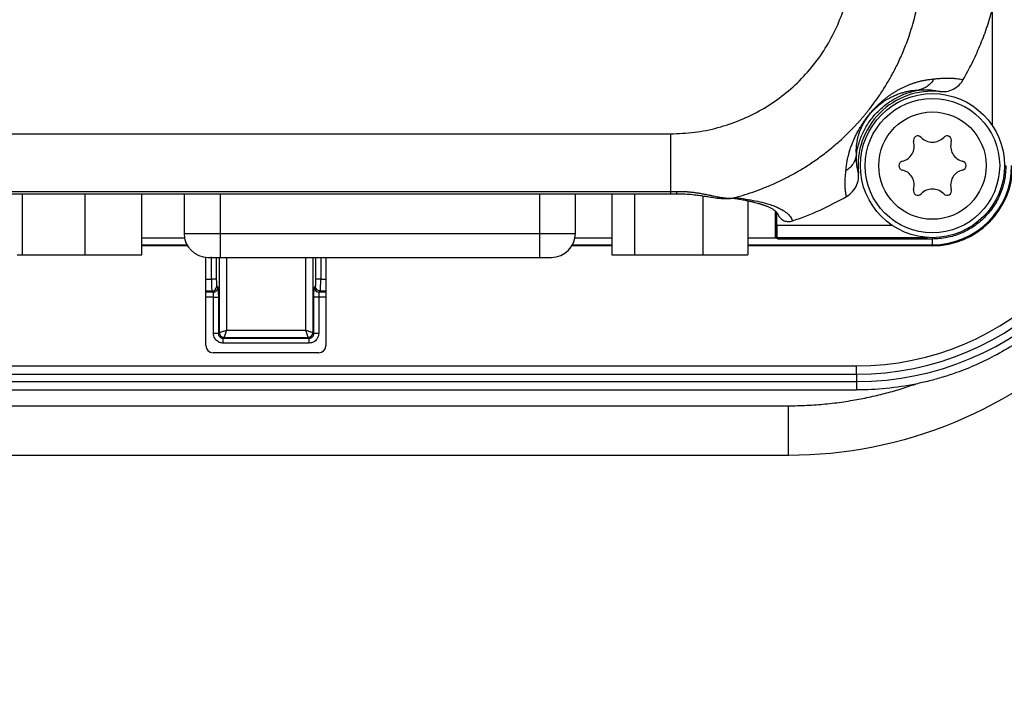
# Model space of a CAD drawing. Extents: x 3 to 428, y 3 to 275.
# Tile 37 of 42: x 368 to 404, y 98 to 123. Entities that reach past the tile are written whole.
import ezdxf

# ---------------------------------------------------------------- set-up
doc = ezdxf.new("R2010")
doc.units = 0
doc.linetypes.add('SLD-SOLID', pattern=[0])
doc.layers.get('0').update_dxf_attribs({"linetype": 'CONTINUOUS'})
doc.layers.add('DIMENSION', color=7, linetype='SLD-SOLID')
doc.styles.add('SLDTEXTSTYLE1', font='Gothic.ttf', dxfattribs={"width": 0.913})
doc.dimstyles.new('SLDDIMSTYLE2', dxfattribs={"dimtxt": 3.175, "dimasz": 3.302, "dimexe": 0, "dimexo": 0.0625, "dimgap": 0.79375, "dimtad": 0, "dimtih": 1, "dimtoh": 1, "dimdec": 0, "dimlfac": 1.142857, "dimrnd": 1e-09, "dimzin": 12, "dimdsep": 46, "dimtxsty": 'SLDTEXTSTYLE1', "dimsah": 1, "dimcen": 0.09, "dimadec": 0, "dimazin": 0, "dimtfac": 1, "dimtdec": 0, "dimtofl": 0, "dimtmove": 0, "dimatfit": 3, "dimfxl": 1, "dimtolj": 1, "dimtzin": 12, "dimarcsym": 0})

# ---------------------------------------------------------------- blocks, each defined once
blk = doc.blocks.new('_D_7')
at = {"layer": 'DIMENSION'}
for p, q in [((292.199, 170.543), (292.199, 93.039)), ((403.955, 170.543), (403.955, 93.039)), ((292.199, 96.214), (346.197, 96.214)), ((403.955, 96.214), (353.235, 96.214))]:
    blk.add_line(p, q, dxfattribs=at)
for points in [[(292.199, 96.214), (295.501, 95.706), (295.501, 96.722)], [(403.955, 96.214), (400.653, 96.722), (400.653, 95.706)]]:
    blk.add_solid(points, dxfattribs=at)
at = {"layer": 'DIMENSION', "insert": (346.197, 97.75), "char_height": 3.175, "attachment_point": 1, "style": 'SLDTEXTSTYLE1'}
blk.add_mtext('128', dxfattribs=at)

msp = doc.modelspace()

# ---------------------------------------------------------------- linework, layer by layer
at = {"color": 8, "linetype": 'SLD-SOLID'}
for p, q in [((403.2134, 123.7559), (403.2134, 119.5484)), ((375.071, 117.0638), (375.071, 115.6206)), ((386.7083, 117.0629), (386.7083, 115.6206)), ((393.6684, 116.8933), (393.724, 116.9019)), ((399.5718, 115.9068), (395.3591, 115.9068)), ((373.7585, 115.6206), (375.071, 115.6206)), ((386.7083, 115.6206), (388.0208, 115.6206)), ((372.2274, 115.2033), (373.8644, 115.2033)), ((387.9148, 115.2033), (389.3454, 115.2033)), ((394.3089, 115.2033), (401.0321, 115.2033)), ((395.3686, 115.4695), (400.8497, 115.4695)), ((401.0321, 115.4631), (401.0321, 115.4119)), ((401.0321, 115.2033), (401.0322, 115.4119)), ((401.0321, 115.2033), (401.0321, 115.1653)), ((374.9362, 114.7456), (374.9362, 113.9533)), ((375.0429, 114.7456), (375.0429, 112.0049)), ((375.305, 114.7456), (375.305, 112.0923)), ((378.1967, 112.0923), (378.1967, 114.7456)), ((378.4589, 114.7456), (378.4589, 112.0049)), ((378.5655, 113.9533), (378.5655, 114.7456)), ((378.7403, 114.7456), (378.7403, 113.9533)), ((374.5546, 113.9533), (374.7614, 113.9533)), ((378.7403, 113.9533), (378.9296, 113.9533)), ((374.7745, 113.5164), (374.5546, 113.5164)), ((374.8174, 113.4734), (374.5546, 113.4734)), ((378.9296, 113.4734), (378.6843, 113.4734)), ((378.9296, 113.5164), (378.7273, 113.5164)), ((374.8348, 113.2987), (374.5546, 113.2987)), ((378.9296, 113.2987), (378.6669, 113.2987)), ((323.9446, 110.4868), (398.2675, 110.4868)), ((323.9446, 110.2187), (398.2675, 110.2187)), ((323.9446, 109.3381), (395.7821, 109.3381))]:
    msp.add_line(p, q, dxfattribs=at)
at = {"color": 7, "linetype": 'SLD-SOLID'}
for p, q in [((367.8645, 117.0623), (367.8645, 114.8331)), ((370.1397, 117.0628), (370.1397, 114.8331)), ((372.2274, 114.8331), (372.2274, 117.0633)), ((373.7585, 117.0636), (373.7585, 115.6206)), ((388.0208, 115.6206), (388.0208, 117.0624)), ((389.3454, 117.0617), (389.3454, 114.8331)), ((390.179, 117.0612), (390.179, 114.8331)), ((391.4886, 117.0604), (391.7051, 117.0629)), ((391.4887, 117.1478), (391.7017, 117.1503)), ((392.6608, 116.9868), (392.6608, 114.8331)), ((394.3089, 116.8064), (394.3089, 114.8331)), ((395.3171, 115.4631), (395.3171, 116.427)), ((395.3446, 116.3992), (395.3446, 115.4494)), ((395.3591, 115.9068), (395.3591, 116.3817)), ((375.071, 115.6206), (386.7083, 115.6206)), ((375.071, 115.6206), (375.071, 114.7456)), ((386.7083, 115.6206), (386.7083, 114.7456)), ((372.2274, 115.4631), (373.7728, 115.4631)), ((388.0065, 115.4631), (389.3454, 115.4631)), ((394.3089, 115.4631), (395.3171, 115.4631)), ((395.3171, 115.4631), (395.3446, 115.4494)), ((395.3446, 115.4494), (395.3771, 115.4494)), ((395.3686, 115.4695), (395.393, 115.4119)), ((401.0321, 115.4119), (395.393, 115.4119)), ((367.6769, 114.8331), (367.8645, 114.8331)), ((367.8645, 114.8331), (370.1397, 114.8331)), ((370.1397, 114.8331), (372.2274, 114.8331)), ((373.8863, 115.1653), (372.2274, 115.1653)), ((389.3454, 115.1653), (387.8929, 115.1653)), ((389.3454, 114.8331), (390.179, 114.8331)), ((390.179, 114.8331), (392.6608, 114.8331)), ((392.6608, 114.8331), (394.3089, 114.8331)), ((401.0321, 115.1653), (394.3089, 115.1653)), ((374.5546, 111.5315), (374.5546, 114.7492)), ((374.6335, 114.7456), (375.071, 114.7456)), ((374.7614, 113.9533), (374.7614, 114.7659)), ((375.071, 114.7456), (386.7083, 114.7456)), ((378.9296, 114.7456), (378.9296, 111.5315)), ((386.7083, 114.7456), (387.1458, 114.7456)), ((378.7403, 113.9533), (378.5655, 113.9533)), ((374.7745, 113.5164), (374.8174, 113.4734)), ((374.9492, 113.6912), (374.9922, 113.6482)), ((378.5096, 113.6482), (378.5525, 113.6912)), ((378.6843, 113.4734), (378.7273, 113.5164)), ((374.8348, 113.2987), (375.0096, 113.2987)), ((374.8348, 111.9716), (374.8348, 113.2987)), ((375.0096, 113.2987), (375.0096, 111.9716)), ((378.4922, 111.9716), (378.4922, 113.2987)), ((378.4987, 113.2987), (378.4922, 113.2987)), ((378.6669, 113.2987), (378.6669, 111.9716)), ((375.0096, 111.9716), (374.8348, 111.9716)), ((375.0096, 111.9716), (375.0429, 112.0049)), ((375.305, 112.0923), (378.1967, 112.0923)), ((378.4589, 112.0049), (378.4922, 111.9716)), ((378.6669, 111.9716), (378.4922, 111.9716)), ((375.2176, 111.8301), (375.1843, 111.7968)), ((375.1843, 111.7968), (378.3174, 111.7968)), ((375.1843, 111.6221), (375.1843, 111.7968)), ((378.3174, 111.6221), (375.1843, 111.6221)), ((375.2176, 111.8301), (378.2841, 111.8301)), ((378.2841, 111.8301), (378.3174, 111.7968)), ((378.6671, 111.269), (374.8171, 111.269)), ((323.9446, 110.7903), (398.2675, 110.7903)), ((398.2675, 110.4868), (398.2675, 110.7903)), ((398.2675, 110.4868), (398.2675, 110.2187)), ((398.2675, 110.2187), (398.2675, 109.9153)), ((323.9446, 109.9153), (398.2675, 109.9153)), ((395.7821, 107.5269), (395.7821, 109.3381)), ((395.7821, 107.5269), (323.9446, 107.5269))]:
    msp.add_line(p, q, dxfattribs=at)
for radius in [2.625, 2.45, 1.9564]:
    msp.add_circle((401.0321, 118.0881), radius, dxfattribs=at)
for centre, radius, start, end in [((398.2675, 120.8528), 10.6341, 270, 0), ((398.2675, 120.8528), 10.3659, 270, 0), ((398.2675, 120.8528), 10.0625, 270, 0), ((401.0321, 118.0881), 2.7125, 84.21245, 185.89683), ((400.5017, 119.0069), 0.1641, 43.06431, 196.93569), ((401.5626, 119.0069), 0.1641, 343.06431, 136.93569), ((399.8071, 118.7954), 0.5619, 283.06431, 16.93569), ((401.0321, 119.5026), 0.5619, 223.06431, 316.93569), ((402.2571, 118.7954), 0.5619, 163.06431, 256.93569), ((399.9712, 118.0881), 0.1641, 103.06431, 256.93569), ((401.0321, 118.0881), 2.9229, 270, 0), ((401.0321, 118.0881), 2.8848, 270, 0), ((402.093, 118.0881), 0.1641, 283.06431, 76.93569), ((399.8071, 117.3809), 0.5619, 343.06431, 76.93569), ((402.2571, 117.3809), 0.5619, 103.06431, 196.93569), ((400.5017, 117.1694), 0.1641, 163.06431, 316.93569), ((401.0321, 116.6736), 0.5619, 43.06431, 136.93569), ((401.5626, 117.1694), 0.1641, 223.06431, 16.93569), ((374.6335, 115.6206), 0.875, 180, 270), ((387.1458, 115.6206), 0.875, 270, 360), ((374.7739, 113.6917), 0.1753, 270.18338, 359.81609), ((378.6849, 113.6488), 0.1753, 180.18351, 269.81649), ((378.2836, 112.0054), 0.1753, 270.18413, 359.81587), ((374.8171, 111.5315), 0.2625, 180, 270), ((378.6671, 111.5315), 0.2625, 270, 0)]:
    msp.add_arc(centre, radius, start, end, dxfattribs=at)
for points, knots in [([(391.4902, 119.2478), (391.7803, 119.2585), (392.3607, 119.28), (393.2161, 119.4562), (394.0416, 119.7328), (394.8232, 120.117), (395.5469, 120.5987), (396.2006, 121.1698), (396.7732, 121.8208), (397.2555, 122.5401), (397.64, 123.3163), (397.917, 124.1353), (398.0939, 124.9835), (398.1159, 125.5592), (398.1268, 125.847)], [0, 0, 0, 0, 0.0837126, 0.1674726, 0.2511234, 0.3345805, 0.4181942, 0.5014486, 0.5845327, 0.6678301, 0.7508675, 0.8338721, 0.91696, 1, 1, 1, 1]), ([(393.724, 116.9019), (393.8513, 116.9353), (394.1079, 117.0026), (394.4896, 117.1252), (394.8716, 117.2653), (395.2524, 117.425), (395.6312, 117.6043), (396.0066, 117.8035), (396.3897, 118.0302), (396.7893, 118.2943), (397.2123, 118.6085), (397.7057, 119.023), (398.0681, 119.3785), (398.3077, 119.6393), (398.3854, 119.726), (398.4629, 119.8148), (398.5401, 119.9057), (398.6171, 119.9987), (398.7285, 120.137), (398.8897, 120.3466), (399.1107, 120.657), (399.3394, 121.0123), (399.5645, 121.4026), (399.7773, 121.8164), (399.9885, 122.2877), (400.2022, 122.8526), (400.3873, 123.4722), (400.5246, 124.1008), (400.6075, 124.6533), (400.6509, 125.1252), (400.6691, 125.5139), (400.669, 125.7449), (400.6689, 125.8463)], [0, 0, 0, 0, 0.0323087, 0.0651065, 0.0983972, 0.1321852, 0.166471, 0.2012532, 0.2365289, 0.2757314, 0.3188452, 0.3658687, 0.4339126, 0.4433307, 0.4528656, 0.4625173, 0.472286, 0.4821713, 0.4921737, 0.5159045, 0.547104, 0.5857704, 0.6196696, 0.6577612, 0.7000377, 0.7464902, 0.8060666, 0.858718, 0.9044517, 0.9432479, 0.9750964, 1, 1, 1, 1]), ([(402.1561, 121.2249), (402.2652, 121.4245), (402.4834, 121.8238), (402.7654, 122.4493), (403.0147, 123.0923), (403.1472, 123.5347), (403.2134, 123.7559)], [0, 0, 0, 0, 0.2481375, 0.4962693, 0.7481324, 1, 1, 1, 1]), ([(401.0887, 121.2462), (401.103, 121.2481), (401.1371, 121.2528), (401.1944, 121.2593), (401.2652, 121.2663), (401.3293, 121.2713), (401.3839, 121.2746), (401.4262, 121.2767), (401.4688, 121.2782), (401.507, 121.279), (401.5398, 121.2793), (401.5678, 121.2793), (401.6205, 121.2789), (401.6914, 121.277), (401.776, 121.2722), (401.8696, 121.2649), (401.9694, 121.2542), (402.0711, 121.2398), (402.1283, 121.2298), (402.1561, 121.2249)], [0, 0, 0, 0, 0.0284796, 0.0676025, 0.1173618, 0.1777499, 0.2083179, 0.2410263, 0.2758743, 0.3098943, 0.334226, 0.3579373, 0.3810276, 0.4705629, 0.5493414, 0.6247402, 0.7567576, 0.8818413, 1, 1, 1, 1]), ([(397.8805, 117.8949), (397.8823, 117.9227), (397.8859, 117.9773), (397.8948, 118.0627), (397.9062, 118.1488), (397.9205, 118.2361), (397.9376, 118.3246), (397.9577, 118.4143), (397.9793, 118.4997), (398.0019, 118.5801), (398.0246, 118.6546), (398.0494, 118.7299), (398.0764, 118.8062), (398.1057, 118.8833), (398.1375, 118.9616), (398.1792, 119.0583), (398.2334, 119.1747), (398.3064, 119.3166), (398.3827, 119.4512), (398.4596, 119.5758), (398.5346, 119.6893), (398.6076, 119.7918), (398.6727, 119.8775), (398.7234, 119.9417), (398.7783, 120.0083), (398.8371, 120.0764), (398.8974, 120.143), (398.9791, 120.2294), (399.0816, 120.3303), (399.189, 120.4272), (399.2905, 120.5124), (399.3865, 120.5875), (399.4852, 120.6595), (399.5865, 120.7282), (399.6868, 120.7912), (399.7866, 120.8491), (399.8862, 120.9025), (399.9885, 120.953), (400.0932, 121.0003), (400.1998, 121.0441), (400.3117, 121.0854), (400.4296, 121.1237), (400.554, 121.1586), (400.6808, 121.1886), (400.8122, 121.2136), (400.9506, 121.234), (401.0408, 121.242), (401.0887, 121.2462)], [0, 0, 0, 0, 0.0391923, 0.076871, 0.1130388, 0.1476996, 0.1808575, 0.2125177, 0.2426858, 0.2656403, 0.2876194, 0.3085509, 0.328441, 0.3472979, 0.3651306, 0.3819503, 0.4087568, 0.4320011, 0.451854, 0.4644892, 0.4752709, 0.4854162, 0.4899229, 0.4942113, 0.4989307, 0.5037313, 0.5088287, 0.5144036, 0.5260781, 0.5401717, 0.5524631, 0.5663256, 0.5818131, 0.5989634, 0.6178041, 0.6364862, 0.656875, 0.6789792, 0.7028051, 0.7283582, 0.7556422, 0.7875108, 0.8225111, 0.8606443, 0.9009119, 0.9473653, 1, 1, 1, 1]), ([(401.0887, 121.2462), (401.0537, 121.195), (400.9837, 121.0922), (400.8412, 120.9725), (400.6821, 120.8827), (400.5664, 120.8533), (400.5096, 120.8389)], [0, 0, 0, 0, 0.2535823, 0.5085056, 0.7590292, 1, 1, 1, 1]), ([(401.3056, 120.7868), (401.4049, 120.7865), (401.6034, 120.7858), (401.8792, 120.9102), (402.0601, 121.0717), (402.1342, 121.1899), (402.1561, 121.2249)], [0, 0, 0, 0, 0.2925786, 0.5851734, 0.8773787, 1, 1, 1, 1]), ([(398.2615, 118.4924), (398.2595, 118.5294), (398.2559, 118.6003), (398.2581, 118.714), (398.2664, 118.827), (398.2788, 118.9207), (398.2914, 118.9921), (398.3009, 119.0392), (398.3115, 119.0863), (398.3234, 119.1334), (398.3364, 119.1804), (398.3538, 119.2381), (398.3794, 119.3143), (398.4173, 119.4117), (398.459, 119.5039), (398.496, 119.5766), (398.5222, 119.6252), (398.5499, 119.6737), (398.5792, 119.722), (398.612, 119.7731), (398.6492, 119.8278), (398.693, 119.888), (398.7412, 119.9498), (398.7913, 120.0097), (398.8403, 120.0647), (398.9108, 120.139), (399.0008, 120.2247), (399.1077, 120.3154), (399.189, 120.3766), (399.2496, 120.4191), (399.2874, 120.4446), (399.3258, 120.4694), (399.3647, 120.4935), (399.4041, 120.5169), (399.444, 120.5396), (399.494, 120.5669), (399.5537, 120.5974), (399.6225, 120.6299), (399.692, 120.6602), (399.762, 120.6881), (399.8327, 120.7137), (399.8963, 120.7345), (399.9532, 120.7515), (400.0034, 120.7652), (400.0533, 120.7778), (400.103, 120.7891), (400.1524, 120.7992), (400.2015, 120.8081), (400.28, 120.8207), (400.3861, 120.8333), (400.4676, 120.837), (400.5096, 120.8389)], [0, 0, 0, 0, 0.0729425, 0.139517, 0.1997288, 0.2535853, 0.2742526, 0.2939405, 0.3126504, 0.3303838, 0.3471419, 0.3629265, 0.3886071, 0.4178419, 0.4421848, 0.4516205, 0.4601153, 0.467688, 0.4743655, 0.4801867, 0.4863494, 0.4914597, 0.4958495, 0.5000265, 0.5041135, 0.5088406, 0.5210111, 0.5375317, 0.5587656, 0.5663072, 0.5742977, 0.5827394, 0.591635, 0.600986, 0.6107943, 0.6210614, 0.6391333, 0.6583637, 0.6787566, 0.7003157, 0.7230433, 0.7469423, 0.7645317, 0.7825812, 0.8010911, 0.8200621, 0.8394949, 0.8593897, 0.8797471, 0.9381187, 1, 1, 1, 1]), ([(398.2615, 118.4924), (398.2887, 118.6344), (398.3432, 118.9184), (398.507, 119.322), (398.7264, 119.6968), (399.0023, 120.0329), (399.3262, 120.3228), (399.6913, 120.5581), (400.0875, 120.739), (400.3689, 120.8056), (400.5096, 120.8389)], [0, 0, 0, 0, 0.1250006, 0.2500002, 0.3750004, 0.5000003, 0.6250002, 0.7500007, 0.8750001, 1, 1, 1, 1]), ([(400.5096, 120.8389), (400.5599, 120.8436), (400.6628, 120.8533), (400.8007, 120.8551), (400.9281, 120.8501), (401.0417, 120.8391), (401.1417, 120.8242), (401.2305, 120.8066), (401.2805, 120.7934), (401.3056, 120.7868)], [0, 0, 0, 0, 0.135286, 0.2765568, 0.4238289, 0.5696117, 0.7109668, 0.8544266, 1, 1, 1, 1]), ([(304.6613, 119.2478), (305.2909, 119.2489), (306.5864, 119.251), (308.5839, 119.2535), (310.69, 119.2556), (312.9048, 119.2572), (315.2282, 119.2584), (317.6602, 119.2591), (320.0772, 119.2594), (322.4699, 119.2592), (324.73, 119.2588), (326.3257, 119.2583), (327.2305, 119.2579), (327.5168, 119.2578), (327.8042, 119.2577), (328.0816, 119.2576), (328.291, 119.2575), (328.5613, 119.2574), (328.9403, 119.2572), (329.5225, 119.2569), (330.2154, 119.2566), (331.019, 119.2561), (331.8942, 119.2557), (332.8334, 119.2552), (333.829, 119.2546), (334.9124, 119.254), (335.8489, 119.2535), (336.6148, 119.2531), (337.187, 119.2528), (337.7643, 119.2524), (338.3069, 119.2521), (338.8067, 119.2519), (339.2679, 119.2516), (340.178, 119.2511), (341.4982, 119.2504), (343.1897, 119.2496), (344.6483, 119.249), (345.8911, 119.2485), (346.935, 119.2482), (347.8715, 119.2479), (348.7366, 119.2477), (349.5743, 119.2476), (350.4633, 119.2475), (351.5816, 119.2474), (352.9528, 119.2474), (354.6008, 119.2475), (356.3793, 119.2476), (358.2885, 119.2478), (360.3283, 119.2482), (362.0639, 119.2485), (363.46, 119.2488), (364.4817, 119.249), (365.5286, 119.2492), (366.6008, 119.2495), (367.7356, 119.2497), (369.1544, 119.2501), (370.8281, 119.2505), (372.6905, 119.2508), (374.6969, 119.2511), (376.8297, 119.2513), (379.0712, 119.2514), (381.198, 119.2513), (383.2102, 119.2511), (385.0974, 119.2507), (386.861, 119.2502), (388.5024, 119.2496), (390.0332, 119.2488), (391.0168, 119.2482), (391.4902, 119.2478)], [0, 0, 0, 0, 0.021754, 0.0447591, 0.0690153, 0.0945225, 0.1212809, 0.1492903, 0.1785508, 0.2047898, 0.2319592, 0.256638, 0.2599231, 0.2632205, 0.2665304, 0.2698525, 0.2728059, 0.2737632, 0.2791938, 0.2858991, 0.2938791, 0.3031338, 0.3136633, 0.3241178, 0.3355841, 0.3480621, 0.3615519, 0.3679377, 0.3745274, 0.3813211, 0.3878832, 0.3932764, 0.3985876, 0.4038167, 0.4247219, 0.4442029, 0.4622599, 0.475117, 0.48714, 0.4983289, 0.5074737, 0.5170307, 0.5272699, 0.5381914, 0.5556668, 0.5746464, 0.5951301, 0.6171181, 0.6406104, 0.6656068, 0.6770817, 0.6888479, 0.7009053, 0.7132539, 0.7258937, 0.7401135, 0.7622728, 0.7837219, 0.8044608, 0.8315966, 0.8574117, 0.8819062, 0.90508, 0.9269333, 0.9471108, 0.9660144, 0.9836441, 1, 1, 1, 1]), ([(391.4902, 119.2478), (391.4902, 119.1546), (391.49, 118.9647), (391.4898, 118.6784), (391.4896, 118.3906), (391.4894, 118.1073), (391.4892, 117.8347), (391.489, 117.5799), (391.4889, 117.346), (391.4888, 117.2138), (391.4887, 117.1478)], [0, 0, 0, 0, 0.1149412, 0.2340952, 0.356933, 0.4827994, 0.6109246, 0.7404501, 0.8704544, 1, 1, 1, 1]), ([(398.2615, 118.4924), (398.2495, 118.435), (398.2252, 118.3179), (398.1426, 118.1547), (398.0293, 118.0069), (397.93, 117.9322), (397.8805, 117.8949)], [0, 0, 0, 0, 0.2409531, 0.4914556, 0.7463704, 1, 1, 1, 1]), ([(398.334, 117.8094), (398.3248, 117.8461), (398.3072, 117.9172), (398.2865, 118.0305), (398.2713, 118.144), (398.262, 118.2586), (398.2579, 118.3724), (398.2603, 118.4535), (398.2615, 118.4924)], [0, 0, 0, 0, 0.1964067, 0.3809129, 0.5535214, 0.7142359, 0.8630602, 1, 1, 1, 1]), ([(408.9908, 118.699), (408.9723, 118.6104), (408.934, 118.427), (408.865, 118.1449), (408.7835, 117.8469), (408.6876, 117.5338), (408.5285, 117.068), (408.2854, 116.4638), (407.9186, 115.7177), (407.4688, 114.9562), (406.8403, 114.0682), (405.9812, 113.0936), (404.8055, 112.0657), (403.6617, 111.3289), (402.6578, 110.836), (401.9998, 110.5705), (401.4182, 110.3772), (400.922, 110.2374), (400.5877, 110.1653), (400.4212, 110.1294)], [0, 0, 0, 0, 0.0211915, 0.0438337, 0.0679255, 0.0934659, 0.1204534, 0.1830817, 0.2456802, 0.3148356, 0.3897754, 0.4999312, 0.6179727, 0.7541435, 0.816791, 0.8794691, 0.9199849, 0.9601631, 1, 1, 1, 1]), ([(403.7084, 118.0881), (403.6984, 117.913), (403.6785, 117.5626), (403.5193, 117.0574), (403.272, 116.5917), (402.9366, 116.1836), (402.5286, 115.8482), (402.0629, 115.6009), (401.5576, 115.4418), (401.2073, 115.4218), (401.0321, 115.4119)], [0, 0, 0, 0, 0.125, 0.2500005, 0.3749999, 0.5000002, 0.625, 0.7499998, 0.875, 1, 1, 1, 1]), ([(397.8976, 116.9578), (397.8889, 117.0056), (397.872, 117.0992), (397.8562, 117.2506), (397.8486, 117.4054), (397.8497, 117.5637), (397.8587, 117.7232), (397.8734, 117.839), (397.8805, 117.8949)], [0, 0, 0, 0, 0.1885828, 0.3699604, 0.5441495, 0.7056096, 0.8575509, 1, 1, 1, 1]), ([(397.8976, 116.9578), (397.9782, 117.015), (398.1395, 117.1295), (398.2911, 117.3902), (398.3448, 117.6271), (398.3365, 117.7673), (398.334, 117.8094)], [0, 0, 0, 0, 0.2913788, 0.5827382, 0.8746436, 1, 1, 1, 1]), ([(304.665, 117.1478), (311.8997, 117.1535), (326.37, 117.1649), (348.0761, 117.1423), (369.7826, 117.1528), (384.2535, 117.1495), (391.4887, 117.1478)], [0, 0, 0, 0, 0.2499788, 0.4999892, 0.7500048, 1, 1, 1, 1]), ([(304.6651, 117.0604), (305.4157, 117.0616), (306.8793, 117.064), (309.0185, 117.0667), (311.0452, 117.0687), (312.9594, 117.0701), (314.7611, 117.0711), (316.4212, 117.0717), (317.9441, 117.072), (319.3337, 117.0721), (320.6233, 117.0721), (321.8129, 117.072), (322.9877, 117.0718), (324.1594, 117.0715), (325.3642, 117.0712), (326.553, 117.0707), (327.7502, 117.0702), (328.9558, 117.0697), (330.1698, 117.0691), (332.2731, 117.0681), (335.2728, 117.0664), (339.166, 117.0642), (343.0693, 117.0622), (346.6177, 117.0607), (349.8112, 117.0599), (352.6499, 117.0596), (355.4808, 117.0597), (358.2677, 117.06), (360.9716, 117.0605), (363.5615, 117.0611), (365.4801, 117.0616), (366.7837, 117.062), (367.5363, 117.0622), (368.3568, 117.0624), (369.2528, 117.0626), (370.2244, 117.0629), (371.341, 117.0631), (372.6125, 117.0634), (374.0486, 117.0637), (375.5896, 117.0639), (377.2479, 117.0641), (379.0248, 117.0642), (380.9218, 117.0642), (382.9281, 117.064), (385.0437, 117.0635), (387.2685, 117.0628), (389.429, 117.0618), (390.8478, 117.0608), (391.4886, 117.0603)], [0, 0, 0, 0, 0.0259339, 0.0505722, 0.0739148, 0.0959617, 0.116713, 0.1361686, 0.1533256, 0.1693308, 0.1841841, 0.1978856, 0.2104351, 0.2247761, 0.2383715, 0.2520636, 0.2658526, 0.2797384, 0.293721, 0.3078005, 0.3524124, 0.3973683, 0.4423243, 0.4872802, 0.5199755, 0.5526707, 0.5853659, 0.6177908, 0.6489632, 0.6787933, 0.7072813, 0.7152564, 0.7238361, 0.733286, 0.7436062, 0.7547966, 0.7668572, 0.7821887, 0.7987289, 0.8164779, 0.8354357, 0.8560263, 0.8778755, 0.9009833, 0.9253496, 0.9509745, 0.9778579, 1, 1, 1, 1]), ([(391.6906, 117.0625), (391.8034, 117.0627), (392.0093, 117.0632), (392.285, 117.0384), (392.5126, 117.0096), (392.7114, 116.9796), (392.9078, 116.9482), (393.1016, 116.9185), (393.3002, 116.8945), (393.4979, 116.8798), (393.615, 116.8876), (393.6783, 116.8919)], [0, 0, 0, 0, 0.1409356, 0.2575387, 0.3555273, 0.4486669, 0.5378267, 0.6498191, 0.7469407, 0.8633237, 1, 1, 1, 1]), ([(391.7017, 117.1503), (391.8282, 117.1498), (391.9976, 117.1491), (392.2044, 117.1301), (392.3297, 117.1155), (392.4656, 117.0963), (392.6108, 117.0725), (392.7629, 117.0442), (392.9109, 117.0146), (393.0774, 116.9805), (393.2561, 116.9452), (393.4362, 116.9153), (393.5959, 116.8974), (393.6812, 116.9004), (393.724, 116.9019)], [0, 0, 0, 0, 0.1456182, 0.1951204, 0.2455819, 0.2972756, 0.3635109, 0.4308337, 0.4996202, 0.5701687, 0.6764566, 0.7834349, 0.8913011, 1, 1, 1, 1]), ([(393.6227, 116.8884), (393.6604, 116.8933), (393.7352, 116.9031), (393.7623, 116.9023), (393.7757, 116.9019)], [0, 0, 0, 0, 0.5049583, 1, 1, 1, 1]), ([(393.624, 116.8902), (393.6288, 116.8895), (393.6437, 116.8872), (393.6584, 116.8908), (393.6684, 116.8933)], [0, 0, 0, 0, 0.3228784, 1, 1, 1, 1]), ([(393.724, 116.902), (393.7759, 116.9073), (393.8796, 116.9178), (393.9312, 116.9143), (393.957, 116.9125)], [0, 0, 0, 0, 0.5005204, 1, 1, 1, 1]), ([(393.7816, 116.9008), (393.8476, 116.8904), (393.98, 116.8694), (394.1576, 116.8372), (394.315, 116.8058), (394.4476, 116.7764), (394.5583, 116.7495), (394.6492, 116.7253), (394.721, 116.7048), (394.776, 116.688), (394.8177, 116.6747), (394.8527, 116.663), (394.8863, 116.6514), (394.9212, 116.6388), (394.9611, 116.6237), (395.0056, 116.606), (395.0539, 116.5853), (395.1038, 116.5622), (395.1535, 116.537), (395.2019, 116.5099), (395.2474, 116.4814), (395.2885, 116.4519), (395.3246, 116.4216), (395.3549, 116.3897), (395.3784, 116.3571), (395.3869, 116.334), (395.3912, 116.3226)], [0, 0, 0, 0, 0.0608154, 0.1218986, 0.1772315, 0.2268163, 0.2706552, 0.3087499, 0.3411021, 0.3657144, 0.3855031, 0.4020996, 0.4200215, 0.4395323, 0.4606319, 0.4897828, 0.5215058, 0.5558089, 0.5945799, 0.6392501, 0.6898167, 0.7428917, 0.8012036, 0.8647503, 0.9335308, 1, 1, 1, 1]), ([(393.957, 116.9125), (394.0793, 116.8939), (394.3301, 116.8556), (394.6678, 116.7891), (394.9094, 116.7293), (395.071, 116.6812), (395.1663, 116.6501), (395.2576, 116.6171), (395.3447, 116.5822), (395.421, 116.5482), (395.485, 116.5166), (395.5925, 116.459), (395.7293, 116.3667), (395.8663, 116.2291), (395.914, 116.1252), (395.9381, 116.0728)], [0, 0, 0, 0, 0.1067538, 0.2190754, 0.3369764, 0.3779372, 0.4195337, 0.4617671, 0.5046387, 0.5481499, 0.5823952, 0.6126681, 0.739923, 0.8690176, 1, 1, 1, 1]), ([(395.9381, 116.0728), (396.2737, 116.1962), (396.9481, 116.4442), (397.5801, 116.7861), (397.8976, 116.9578)], [0, 0, 0, 0, 0.4976938, 1, 1, 1, 1]), ([(395.3943, 116.3244), (395.4123, 116.286), (395.4516, 116.2028), (395.5619, 116.1091), (395.6997, 116.0522), (395.8316, 116.0438), (395.9086, 116.0648), (395.9381, 116.0728)], [0, 0, 0, 0, 0.1911963, 0.4149332, 0.6383672, 0.8612922, 1, 1, 1, 1]), ([(395.3591, 115.9068), (395.3592, 115.8663), (395.3595, 115.7748), (395.3611, 115.6639), (395.3628, 115.5796), (395.3644, 115.5229), (395.3664, 115.4804), (395.3678, 115.4732), (395.3686, 115.4695)], [0, 0, 0, 0, 0.1800699, 0.4063048, 0.5373052, 0.6799282, 0.8341657, 1, 1, 1, 1]), ([(374.7614, 113.9533), (374.7615, 113.9342), (374.7615, 113.8945), (374.762, 113.8341), (374.7629, 113.7722), (374.764, 113.7108), (374.7654, 113.6526), (374.7672, 113.6003), (374.7693, 113.5575), (374.7717, 113.5263), (374.7735, 113.5198), (374.7745, 113.5164)], [0, 0, 0, 0, 0.0865005, 0.1791552, 0.2779638, 0.3829262, 0.4940413, 0.6113079, 0.7347244, 0.8642892, 1, 1, 1, 1]), ([(374.9362, 113.9533), (374.9339, 113.9533), (374.914, 113.9533), (374.8498, 113.9533), (374.8057, 113.9533), (374.7614, 113.9533)], [0, 0, 0, 0, 0.5, 0.5, 1, 1, 1, 1]), ([(374.9362, 113.9533), (374.9362, 113.9391), (374.9363, 113.911), (374.9368, 113.87), (374.9378, 113.8275), (374.9393, 113.7848), (374.9416, 113.7406), (374.945, 113.7023), (374.9478, 113.6949), (374.9492, 113.6912)], [0, 0, 0, 0, 0.1068757, 0.2116776, 0.3169898, 0.4532939, 0.5933542, 0.7947825, 1, 1, 1, 1]), ([(378.5525, 113.6912), (378.5533, 113.6927), (378.5548, 113.6959), (378.557, 113.7093), (378.5592, 113.7301), (378.5613, 113.7605), (378.5634, 113.8075), (378.5652, 113.8722), (378.5654, 113.9261), (378.5655, 113.9533)], [0, 0, 0, 0, 0.1115487, 0.2205695, 0.3299733, 0.4613328, 0.595838, 0.7960949, 1, 1, 1, 1]), ([(378.7273, 113.5164), (378.7279, 113.5184), (378.7292, 113.5222), (378.731, 113.5388), (378.7326, 113.5618), (378.7341, 113.591), (378.7354, 113.625), (378.7365, 113.6627), (378.7375, 113.703), (378.7384, 113.7449), (378.7391, 113.7877), (378.7396, 113.8304), (378.74, 113.8725), (378.7403, 113.9134), (378.7403, 113.9402), (378.7403, 113.9533)], [0, 0, 0, 0, 0.0947417, 0.186514, 0.2753168, 0.3611498, 0.4440129, 0.5239059, 0.6008289, 0.6747817, 0.7457646, 0.8137776, 0.8788209, 0.9408949, 1, 1, 1, 1]), ([(374.8174, 113.4734), (374.8631, 113.4736), (374.9085, 113.4925), (374.9732, 113.5571), (374.992, 113.6025), (374.9922, 113.6482)], [0, 0, 0, 0, 0.5, 0.5, 1, 1, 1, 1]), ([(374.8348, 113.2987), (374.8347, 113.3104), (374.8345, 113.3349), (374.8329, 113.372), (374.8305, 113.4087), (374.8271, 113.4411), (374.8227, 113.4661), (374.8192, 113.4709), (374.8174, 113.4734)], [0, 0, 0, 0, 0.1316113, 0.2771929, 0.4367957, 0.6104526, 0.7981839, 1, 1, 1, 1]), ([(375.0085, 113.4128), (375.0086, 113.4102), (375.0095, 113.3757), (375.0095, 113.3357), (375.0096, 113.2987)], [0, 0, 0, 0, 0.0753421, 1, 1, 1, 1]), ([(378.4922, 113.2987), (378.4922, 113.3258), (378.4923, 113.3586), (378.4929, 113.3889), (378.493, 113.3941)], [0, 0, 0, 0, 0.828119, 1, 1, 1, 1]), ([(378.7273, 113.5164), (378.6816, 113.5165), (378.6362, 113.5354), (378.5715, 113.6001), (378.5526, 113.6455), (378.5525, 113.6912)], [0, 0, 0, 0, 0.5, 0.5, 1, 1, 1, 1]), ([(378.6843, 113.4734), (378.6829, 113.4718), (378.6802, 113.4687), (378.6767, 113.4534), (378.6737, 113.4327), (378.6713, 113.4078), (378.6693, 113.3806), (378.668, 113.3527), (378.6671, 113.3253), (378.667, 113.3073), (378.6669, 113.2987)], [0, 0, 0, 0, 0.1526721, 0.2974162, 0.4342394, 0.5631512, 0.6841641, 0.7972946, 0.902564, 1, 1, 1, 1]), ([(375.1843, 111.6221), (375.1656, 111.6229), (375.1286, 111.6247), (375.0747, 111.638), (375.0237, 111.6594), (374.9709, 111.6921), (374.9192, 111.7391), (374.8738, 111.8047), (374.8413, 111.8834), (374.837, 111.9418), (374.8348, 111.9716)], [0, 0, 0, 0, 0.1025042, 0.2022952, 0.3019065, 0.4038847, 0.5409629, 0.6808873, 0.8377091, 1, 1, 1, 1]), ([(375.0096, 111.9716), (375.0104, 111.9585), (375.012, 111.9322), (375.0255, 111.8949), (375.0463, 111.8614), (375.0743, 111.8335), (375.1077, 111.8127), (375.1451, 111.7993), (375.1712, 111.7976), (375.1843, 111.7968)], [0, 0, 0, 0, 0.1433324, 0.2862944, 0.4290127, 0.5716147, 0.7142282, 0.8569808, 1, 1, 1, 1]), ([(375.0429, 112.0049), (375.0442, 112.0053), (375.047, 112.0063), (375.0596, 112.0105), (375.0786, 112.0168), (375.1162, 112.0293), (375.1894, 112.0533), (375.2643, 112.0786), (375.305, 112.0923)], [0, 0, 0, 0, 0.1017908, 0.2061626, 0.3133792, 0.4236838, 0.6869085, 1, 1, 1, 1]), ([(375.0429, 112.0049), (375.043, 111.9572), (375.0655, 111.9084), (375.1144, 111.8624), (375.1317, 111.8515), (375.1712, 111.8352), (375.194, 111.8302), (375.2176, 111.8301)], [0, 0, 0, 0, 0.5, 0.5, 0.75, 0.75, 1, 1, 1, 1]), ([(375.305, 112.0923), (375.3001, 112.078), (375.2905, 112.0503), (375.2774, 112.0106), (375.2656, 111.9746), (375.2551, 111.9428), (375.2461, 111.9154), (375.2342, 111.8797), (375.2219, 111.8426), (375.219, 111.8342), (375.2176, 111.8301)], [0, 0, 0, 0, 0.1103051, 0.2150315, 0.3142077, 0.4078677, 0.4960519, 0.5788093, 0.7948289, 1, 1, 1, 1]), ([(378.1967, 112.0923), (378.2129, 112.0868), (378.244, 112.0763), (378.2875, 112.062), (378.325, 112.0496), (378.3565, 112.039), (378.3987, 112.0249), (378.4439, 112.01), (378.454, 112.0065), (378.4589, 112.0049)], [0, 0, 0, 0, 0.1253248, 0.240683, 0.3460973, 0.4415995, 0.5272343, 0.772024, 1, 1, 1, 1]), ([(378.2841, 111.8301), (378.2836, 111.8317), (378.2825, 111.8349), (378.2773, 111.8503), (378.2695, 111.8738), (378.256, 111.9145), (378.2322, 111.9859), (378.2094, 112.0541), (378.1967, 112.0923)], [0, 0, 0, 0, 0.1128442, 0.2294237, 0.3500951, 0.4751796, 0.7069605, 1, 1, 1, 1]), ([(378.3174, 111.7968), (378.3305, 111.7976), (378.3567, 111.7993), (378.3941, 111.8128), (378.4276, 111.8336), (378.4555, 111.8616), (378.4763, 111.895), (378.4897, 111.9323), (378.4914, 111.9585), (378.4922, 111.9716)], [0, 0, 0, 0, 0.1433385, 0.2863045, 0.4290248, 0.5716268, 0.7142383, 0.8569869, 1, 1, 1, 1]), ([(378.6669, 111.9716), (378.6661, 111.9528), (378.6643, 111.9158), (378.651, 111.862), (378.6296, 111.811), (378.5969, 111.7582), (378.5499, 111.7065), (378.4843, 111.6611), (378.4056, 111.6285), (378.3472, 111.6242), (378.3174, 111.6221)], [0, 0, 0, 0, 0.1025042, 0.2022952, 0.3019065, 0.4038847, 0.5409629, 0.6808873, 0.8377091, 1, 1, 1, 1]), ([(378.3174, 111.6221), (378.3174, 111.6663), (378.3174, 111.7104), (378.3174, 111.7746), (378.3174, 111.7945), (378.3174, 111.7968)], [0, 0, 0, 0, 0.5, 0.5, 1, 1, 1, 1]), ([(395.7821, 109.3381), (395.8944, 109.3389), (396.1189, 109.3405), (396.4554, 109.3532), (396.7916, 109.3735), (397.1274, 109.4021), (397.463, 109.4388), (397.7982, 109.4836), (398.2162, 109.5498), (398.7149, 109.6455), (399.2908, 109.7818), (399.8607, 109.9405), (400.2343, 110.0664), (400.4212, 110.1294)], [0, 0, 0, 0, 0.071229, 0.1424297, 0.2136439, 0.2849133, 0.3562795, 0.427784, 0.4994681, 0.6248257, 0.7498857, 0.8748698, 1, 1, 1, 1])]:
    msp.add_open_spline(points, degree=3, knots=knots, dxfattribs=at)
for points in [[(411.5934, 123.3381), (411.5934, 121.2683), (410.7701, 117.1301), (407.2536, 111.8667), (401.9901, 108.3502), (397.8519, 107.5269), (395.7821, 107.5269)], [(400.4212, 110.1294), (399.7127, 109.9871), (398.9901, 109.9153), (398.2675, 109.9153)]]:
    msp.add_open_spline(points, degree=3, dxfattribs=at)
at = {"color": 8, "linetype": 'SLD-SOLID'}
for points, knots in [([(391.4887, 117.1478), (391.4887, 117.1292), (391.4887, 117.0896), (391.4887, 117.0612), (391.4887, 117.064), (391.4887, 117.065)], [0, 0, 0, 0, 0.3740425, 0.79415, 1, 1, 1, 1]), ([(391.7017, 117.1503), (391.7021, 117.1316), (391.7031, 117.092), (391.7038, 117.0635), (391.7037, 117.0665), (391.7037, 117.0675)], [0, 0, 0, 0, 0.3720042, 0.7898443, 1, 1, 1, 1]), ([(393.7751, 116.9023), (393.8063, 116.8989), (393.8675, 116.8924), (393.9276, 116.9059), (393.957, 116.9126)], [0, 0, 0, 0, 0.5111818, 1, 1, 1, 1]), ([(374.9922, 113.6482), (374.9937, 113.6445), (374.9967, 113.6371), (375.0006, 113.6027), (375.0038, 113.5564), (375.0067, 113.4954), (375.0078, 113.4428), (375.0085, 113.4128)], [0, 0, 0, 0, 0.2087174, 0.4159653, 0.5885622, 0.7658153, 1, 1, 1, 1]), ([(378.493, 113.3941), (378.4933, 113.4143), (378.494, 113.4576), (378.496, 113.517), (378.4992, 113.5785), (378.5037, 113.6325), (378.5076, 113.6429), (378.5096, 113.6482)], [0, 0, 0, 0, 0.145487, 0.3127215, 0.4843466, 0.7399716, 1, 1, 1, 1]), ([(378.6669, 113.2987), (378.6447, 113.2987), (378.6003, 113.2987), (378.5442, 113.2987), (378.5075, 113.2987), (378.5011, 113.2987), (378.4987, 113.2987)], [0, 0, 0, 0, 0.2788649, 0.5577367, 0.8366052, 1, 1, 1, 1])]:
    msp.add_open_spline(points, degree=3, knots=knots, dxfattribs=at)

# ---------------------------------------------------------------- dimensions: what is measured, and where the dimension line sits
at = {"layer": 'DIMENSION'}
dim = msp.add_linear_dim(base=(403.955, 96.2144), p1=(292.1993, 171.8131), p2=(403.955, 171.8131), dimstyle='SLDDIMSTYLE2', dxfattribs=at)
dim.commit()
dim.dimension.update_dxf_attribs({"geometry": '_D_7', "text_midpoint": (349.716, 96.2144), "dimtype": 160})

doc.saveas('drawing.dxf')
